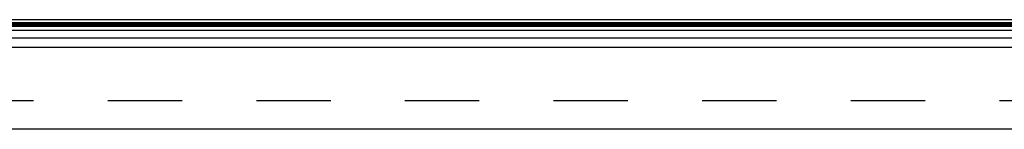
# Model space of a CAD drawing. Header units: inches. Extents: x 0 to 136, y 0 to 88.
# Tile 56 of 60: x 37.54 to 47.45, y 71.03 to 72.13. Entities that reach past the tile are written whole.
import ezdxf

# ---------------------------------------------------------------- set-up
doc = ezdxf.new("R2010")
doc.units = ezdxf.units.IN
doc.header["$LTSCALE"] = 7.48
doc.header["$MEASUREMENT"] = 0
doc.linetypes.add('HIDDEN', pattern=[0.2, 0.1, -0.1])
doc.layers.get('0').update_dxf_attribs({"linetype": 'CONTINUOUS'})
doc.layers.add('DEFAULT_2', color=8, linetype='HIDDEN')
doc.layers.add('DOOR_ASSEMBLY', color=7, linetype='CONTINUOUS')

msp = doc.modelspace()

# ---------------------------------------------------------------- linework, layer by layer
at = {"color": 3, "linetype": 'Continuous'}
msp.add_line((57.095, 72.1282), (29.874, 72.1282), dxfattribs=at)
at = {"layer": 'DEFAULT_2', "color": 8, "linetype": 'HIDDEN'}
msp.add_line((57.1224, 71.3157), (29.8466, 71.3157), dxfattribs=at)
at = {"layer": 'DOOR_ASSEMBLY', "color": 7, "linetype": 'Continuous'}
for p, q in [((29.0039, 72.0993), (57.9651, 72.0993)), ((29.0156, 72.0649), (57.9535, 72.0649)), ((29.0224, 72.0786), (57.9467, 72.0786)), ((29.0247, 72.0873), (57.9443, 72.0873)), ((57.9624, 72.0215), (29.0066, 72.0215)), ((29.035, 71.9463), (57.934, 71.9463))]:
    msp.add_line(p, q, dxfattribs=at)
at = {"layer": 'DOOR_ASSEMBLY', "color": 3, "linetype": 'Continuous'}
for p, q in [((29.057, 71.8542), (57.912, 71.8542)), ((57.912, 71.0292), (29.057, 71.0292))]:
    msp.add_line(p, q, dxfattribs=at)

doc.saveas('drawing.dxf')
